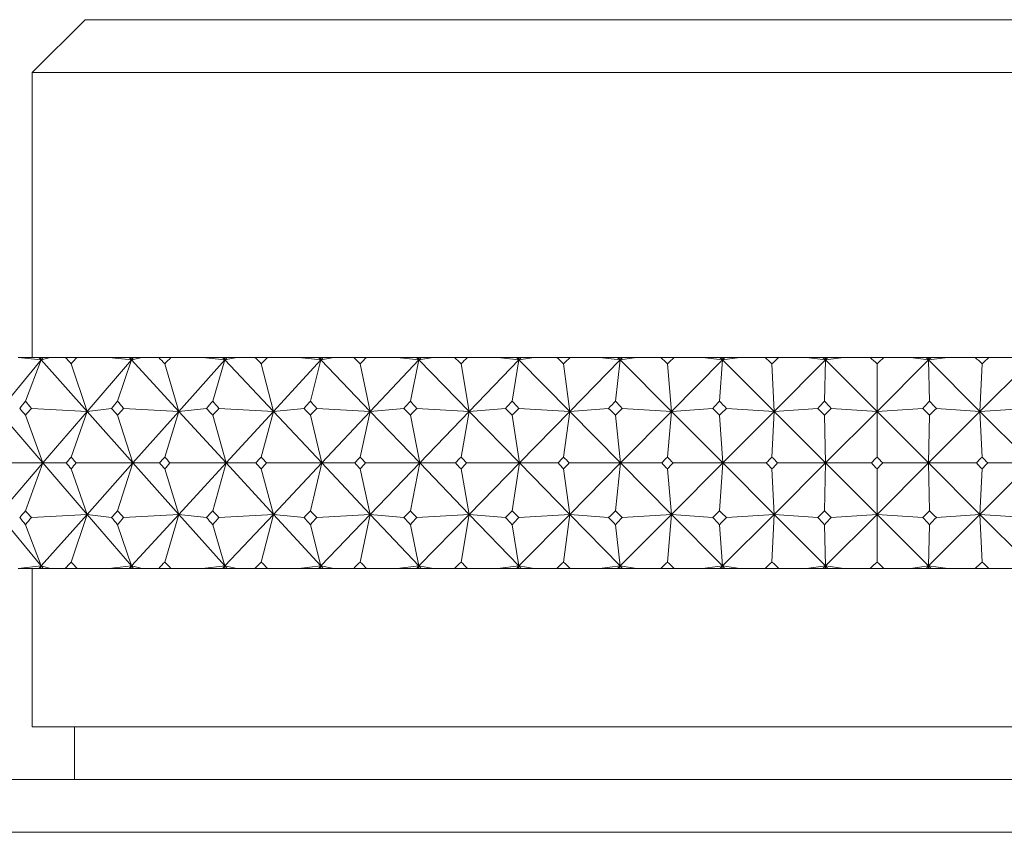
# Model space of a CAD drawing. Header units: inches. Extents: x 2.6 to 18.2, y 0.6 to 16.4.
# Tile 11 of 44: x 4.632 to 5.214, y 12.515 to 12.997. Entities that reach past the tile are written whole.
import ezdxf

# ---------------------------------------------------------------- set-up
doc = ezdxf.new("R2010")
doc.units = ezdxf.units.IN
doc.header["$MEASUREMENT"] = 0

msp = doc.modelspace()

# ---------------------------------------------------------------- linework, layer by layer
at = {"color": 7, "linetype": 'Continuous', "lineweight": 15}
for p, q in [((4.67025, 12.99667), (4.639, 12.96542)), ((4.67025, 12.99667), (4.80754, 12.99667)), ((4.80754, 12.99667), (5.60775, 12.99667)), ((4.639, 12.96542), (4.639, 12.79667)), ((4.78545, 12.96542), (4.639, 12.96542)), ((5.639, 12.96542), (4.78545, 12.96542)), ((4.64425, 12.79519), (4.61899, 12.76465)), ((4.63076, 12.79667), (4.64425, 12.79519)), ((4.64294, 12.79667), (4.63076, 12.79667)), ((4.64425, 12.79519), (4.63505, 12.77081)), ((4.64294, 12.79667), (4.64425, 12.79519)), ((4.64375, 12.79667), (4.64294, 12.79667)), ((4.64425, 12.79519), (4.64375, 12.79667)), ((4.64547, 12.79667), (4.64375, 12.79667)), ((4.64979, 12.79667), (4.64425, 12.79519)), ((4.64547, 12.79667), (4.64425, 12.79519)), ((4.64425, 12.79519), (4.67147, 12.76465)), ((4.64979, 12.79667), (4.64547, 12.79667)), ((4.65856, 12.79667), (4.64979, 12.79667)), ((4.65856, 12.79667), (4.66557, 12.79667)), ((4.67147, 12.76465), (4.66206, 12.79286)), ((4.68436, 12.79667), (4.66557, 12.79667)), ((4.69776, 12.79519), (4.67147, 12.76465)), ((4.68436, 12.79667), (4.69776, 12.79519)), ((4.69641, 12.79667), (4.68436, 12.79667)), ((4.69776, 12.79519), (4.68955, 12.77081)), ((4.69641, 12.79667), (4.69776, 12.79519)), ((4.69731, 12.79667), (4.69641, 12.79667)), ((4.69776, 12.79519), (4.69731, 12.79667)), ((4.69903, 12.79667), (4.69731, 12.79667)), ((4.70406, 12.79667), (4.69776, 12.79519)), ((4.69903, 12.79667), (4.69776, 12.79519)), ((4.69776, 12.79519), (4.72579, 12.76465)), ((4.70406, 12.79667), (4.69903, 12.79667)), ((4.71386, 12.79667), (4.70406, 12.79667)), ((4.71386, 12.79667), (4.7211, 12.79667)), ((4.72579, 12.76465), (4.71748, 12.79286)), ((4.73975, 12.79667), (4.7211, 12.79667)), ((4.75301, 12.79519), (4.72579, 12.76465)), ((4.73975, 12.79667), (4.75301, 12.79519)), ((4.75162, 12.79667), (4.73975, 12.79667)), ((4.75301, 12.79519), (4.74582, 12.77081)), ((4.75162, 12.79667), (4.75301, 12.79519)), ((4.75261, 12.79667), (4.75162, 12.79667)), ((4.75301, 12.79519), (4.75261, 12.79667)), ((4.75432, 12.79667), (4.75261, 12.79667)), ((4.76005, 12.79667), (4.75301, 12.79519)), ((4.75432, 12.79667), (4.75301, 12.79519)), ((4.75301, 12.79519), (4.78174, 12.76465)), ((4.76005, 12.79667), (4.75432, 12.79667)), ((4.77084, 12.79667), (4.76005, 12.79667)), ((4.77084, 12.79667), (4.77828, 12.79667)), ((4.78174, 12.76465), (4.77456, 12.79286)), ((4.79672, 12.79667), (4.77828, 12.79667)), ((4.80977, 12.79519), (4.78174, 12.76465)), ((4.79672, 12.79667), (4.80977, 12.79519)), ((4.80836, 12.79667), (4.79672, 12.79667)), ((4.80977, 12.79519), (4.80365, 12.77081)), ((4.80836, 12.79667), (4.80977, 12.79519)), ((4.80944, 12.79667), (4.80836, 12.79667)), ((4.80977, 12.79519), (4.80944, 12.79667)), ((4.81113, 12.79667), (4.80944, 12.79667)), ((4.81753, 12.79667), (4.80977, 12.79519)), ((4.81113, 12.79667), (4.80977, 12.79519)), ((4.80977, 12.79519), (4.83911, 12.76465)), ((4.81753, 12.79667), (4.81113, 12.79667)), ((4.82927, 12.79667), (4.81753, 12.79667)), ((4.82927, 12.79667), (4.83688, 12.79667)), ((4.83911, 12.76465), (4.83307, 12.79286)), ((4.85504, 12.79667), (4.83688, 12.79667)), ((4.86784, 12.79519), (4.83911, 12.76465)), ((4.85504, 12.79667), (4.86784, 12.79519)), ((4.86641, 12.79667), (4.85504, 12.79667)), ((4.86784, 12.79519), (4.8628, 12.77081)), ((4.86641, 12.79667), (4.86784, 12.79519)), ((4.86757, 12.79667), (4.86641, 12.79667)), ((4.86784, 12.79519), (4.86757, 12.79667)), ((4.86923, 12.79667), (4.86757, 12.79667)), ((4.87628, 12.79667), (4.86784, 12.79519)), ((4.86923, 12.79667), (4.86784, 12.79519)), ((4.86784, 12.79519), (4.89765, 12.76465)), ((4.87628, 12.79667), (4.86923, 12.79667)), ((4.88892, 12.79667), (4.87628, 12.79667)), ((4.88892, 12.79667), (4.89667, 12.79667)), ((4.89765, 12.76465), (4.8928, 12.79286)), ((4.91449, 12.79667), (4.89667, 12.79667)), ((4.92698, 12.79519), (4.89765, 12.76465)), ((4.91449, 12.79667), (4.92698, 12.79519)), ((4.92553, 12.79667), (4.91449, 12.79667)), ((4.92698, 12.79519), (4.92304, 12.77081)), ((4.92553, 12.79667), (4.92698, 12.79519)), ((4.92677, 12.79667), (4.92553, 12.79667)), ((4.92698, 12.79519), (4.92677, 12.79667)), ((4.9284, 12.79667), (4.92677, 12.79667)), ((4.93607, 12.79667), (4.92698, 12.79519)), ((4.9284, 12.79667), (4.92698, 12.79519)), ((4.92698, 12.79519), (4.95715, 12.76465)), ((4.93607, 12.79667), (4.9284, 12.79667)), ((4.94956, 12.79667), (4.93607, 12.79667)), ((4.94956, 12.79667), (4.95742, 12.79667)), ((4.95715, 12.76465), (4.95349, 12.79286)), ((4.98696, 12.79519), (4.95715, 12.76465)), ((4.97481, 12.79667), (4.95742, 12.79667)), ((4.97481, 12.79667), (4.98696, 12.79519)), ((4.98549, 12.79667), (4.97481, 12.79667)), ((4.98696, 12.79519), (4.98413, 12.77081)), ((4.98549, 12.79667), (4.98696, 12.79519)), ((4.9868, 12.79667), (4.98549, 12.79667)), ((4.98696, 12.79519), (4.9868, 12.79667)), ((4.9884, 12.79667), (4.9868, 12.79667)), ((4.99666, 12.79667), (4.98696, 12.79519)), ((4.9884, 12.79667), (4.98696, 12.79519)), ((4.98696, 12.79519), (5.01737, 12.76465)), ((4.99666, 12.79667), (4.9884, 12.79667)), ((5.01095, 12.79667), (4.99666, 12.79667)), ((5.01095, 12.79667), (5.01889, 12.79667)), ((5.01737, 12.76465), (5.01492, 12.79286)), ((5.04753, 12.79519), (5.01737, 12.76465)), ((5.03579, 12.79667), (5.01889, 12.79667)), ((5.03579, 12.79667), (5.04753, 12.79519)), ((5.04606, 12.79667), (5.03579, 12.79667)), ((5.04753, 12.79519), (5.04583, 12.77081)), ((5.04606, 12.79667), (5.04753, 12.79519)), ((5.04744, 12.79667), (5.04606, 12.79667)), ((5.04753, 12.79519), (5.04744, 12.79667)), ((5.04899, 12.79667), (5.04744, 12.79667)), ((5.05781, 12.79667), (5.04753, 12.79519)), ((5.04899, 12.79667), (5.04753, 12.79519)), ((5.04753, 12.79519), (5.07806, 12.76465)), ((5.05781, 12.79667), (5.04899, 12.79667)), ((5.07284, 12.79667), (5.05781, 12.79667)), ((5.07284, 12.79667), (5.08083, 12.79667)), ((5.07806, 12.76465), (5.07684, 12.79286)), ((5.10847, 12.79519), (5.07806, 12.76465)), ((5.09717, 12.79667), (5.08083, 12.79667)), ((5.09717, 12.79667), (5.10847, 12.79519)), ((5.107, 12.79667), (5.09717, 12.79667)), ((5.107, 12.79667), (5.10847, 12.79519)), ((5.10844, 12.79667), (5.107, 12.79667)), ((5.10847, 12.79519), (5.1079, 12.77081)), ((5.10847, 12.79519), (5.10844, 12.79667)), ((5.10994, 12.79667), (5.10844, 12.79667)), ((5.11928, 12.79667), (5.10847, 12.79519)), ((5.10994, 12.79667), (5.10847, 12.79519)), ((5.10847, 12.79519), (5.139, 12.76465)), ((5.11928, 12.79667), (5.10994, 12.79667)), ((5.135, 12.79667), (5.11928, 12.79667)), ((5.135, 12.79667), (5.143, 12.79667)), ((5.16953, 12.79519), (5.139, 12.76465)), ((5.139, 12.76465), (5.139, 12.79286)), ((5.15872, 12.79667), (5.143, 12.79667)), ((5.15872, 12.79667), (5.16953, 12.79519)), ((5.16806, 12.79667), (5.15872, 12.79667)), ((5.16806, 12.79667), (5.16953, 12.79519)), ((5.16956, 12.79667), (5.16806, 12.79667)), ((5.18083, 12.79667), (5.16953, 12.79519)), ((5.171, 12.79667), (5.16953, 12.79519)), ((5.16953, 12.79519), (5.16956, 12.79667)), ((5.16953, 12.79519), (5.19994, 12.76465)), ((5.16953, 12.79519), (5.1701, 12.77081)), ((5.171, 12.79667), (5.16956, 12.79667)), ((5.18083, 12.79667), (5.171, 12.79667)), ((5.19717, 12.79667), (5.18083, 12.79667)), ((5.19717, 12.79667), (5.20516, 12.79667)), ((5.23047, 12.79519), (5.19994, 12.76465)), ((5.19994, 12.76465), (5.20116, 12.79286)), ((5.22019, 12.79667), (5.20516, 12.79667)), ((4.61899, 12.76465), (4.64523, 12.73417)), ((4.64523, 12.73417), (4.63505, 12.76245)), ((4.63851, 12.76645), (4.67147, 12.76465)), ((4.67147, 12.76465), (4.64523, 12.73417)), ((4.67147, 12.76465), (4.66206, 12.73767)), ((4.68598, 12.76645), (4.67147, 12.76465)), ((4.67147, 12.76465), (4.69863, 12.73417)), ((4.69863, 12.73417), (4.68955, 12.76245)), ((4.69313, 12.76645), (4.72579, 12.76465)), ((4.72579, 12.76465), (4.69863, 12.73417)), ((4.72579, 12.76465), (4.71748, 12.73767)), ((4.74214, 12.76645), (4.72579, 12.76465)), ((4.72579, 12.76465), (4.75377, 12.73417)), ((4.75377, 12.73417), (4.74582, 12.76245)), ((4.74951, 12.76645), (4.78174, 12.76465)), ((4.78174, 12.76465), (4.75377, 12.73417)), ((4.78174, 12.76465), (4.77456, 12.73767)), ((4.79987, 12.76645), (4.78174, 12.76465)), ((4.78174, 12.76465), (4.81042, 12.73417)), ((4.81042, 12.73417), (4.80365, 12.76245)), ((4.80743, 12.76645), (4.83911, 12.76465)), ((4.83911, 12.76465), (4.81042, 12.73417)), ((4.83911, 12.76465), (4.83307, 12.73767)), ((4.85895, 12.76645), (4.83911, 12.76465)), ((4.83911, 12.76465), (4.86838, 12.73417)), ((4.86838, 12.73417), (4.8628, 12.76245)), ((4.86666, 12.76645), (4.89765, 12.76465)), ((4.89765, 12.76465), (4.86838, 12.73417)), ((4.89765, 12.76465), (4.8928, 12.73767)), ((4.91912, 12.76645), (4.89765, 12.76465)), ((4.89765, 12.76465), (4.9274, 12.73417)), ((4.9274, 12.73417), (4.92304, 12.76245)), ((4.92696, 12.76645), (4.95715, 12.76465)), ((4.95715, 12.76465), (4.9274, 12.73417)), ((4.95715, 12.76465), (4.95349, 12.73767)), ((4.98017, 12.76645), (4.95715, 12.76465)), ((4.95715, 12.76465), (4.98726, 12.73417)), ((4.98726, 12.73417), (4.98413, 12.76245)), ((5.01737, 12.76465), (4.98726, 12.73417)), ((4.9881, 12.76645), (5.01737, 12.76465)), ((5.01737, 12.76465), (5.01492, 12.73767)), ((5.04184, 12.76645), (5.01737, 12.76465)), ((5.01737, 12.76465), (5.04772, 12.73417)), ((5.04772, 12.73417), (5.04583, 12.76245)), ((5.07806, 12.76465), (5.04772, 12.73417)), ((5.04983, 12.76645), (5.07806, 12.76465)), ((5.07806, 12.76465), (5.07684, 12.73767)), ((5.10389, 12.76645), (5.07806, 12.76465)), ((5.07806, 12.76465), (5.10853, 12.73417)), ((5.10853, 12.73417), (5.1079, 12.76245)), ((5.139, 12.76465), (5.10853, 12.73417)), ((5.11192, 12.76645), (5.139, 12.76465)), ((5.16608, 12.76645), (5.139, 12.76465)), ((5.139, 12.76465), (5.16947, 12.73417)), ((5.139, 12.76465), (5.139, 12.73767)), ((5.19994, 12.76465), (5.16947, 12.73417)), ((5.16947, 12.73417), (5.1701, 12.76245)), ((5.17411, 12.76645), (5.19994, 12.76465)), ((5.22817, 12.76645), (5.19994, 12.76465)), ((5.19994, 12.76465), (5.20116, 12.73767)), ((5.19994, 12.76465), (5.23029, 12.73417)), ((4.64523, 12.73417), (4.61137, 12.73417)), ((4.61899, 12.70368), (4.64523, 12.73417)), ((4.64523, 12.73417), (4.63505, 12.70588)), ((4.67147, 12.70368), (4.64523, 12.73417)), ((4.64523, 12.73417), (4.65912, 12.73417)), ((4.69863, 12.73417), (4.66501, 12.73417)), ((4.67147, 12.70368), (4.69863, 12.73417)), ((4.69863, 12.73417), (4.68955, 12.70588)), ((4.72579, 12.70368), (4.69863, 12.73417)), ((4.69863, 12.73417), (4.71444, 12.73417)), ((4.75377, 12.73417), (4.72052, 12.73417)), ((4.72579, 12.70368), (4.75377, 12.73417)), ((4.75377, 12.73417), (4.74582, 12.70588)), ((4.78174, 12.70368), (4.75377, 12.73417)), ((4.75377, 12.73417), (4.77143, 12.73417)), ((4.81042, 12.73417), (4.77769, 12.73417)), ((4.78174, 12.70368), (4.81042, 12.73417)), ((4.81042, 12.73417), (4.80365, 12.70588)), ((4.83911, 12.70368), (4.81042, 12.73417)), ((4.81042, 12.73417), (4.82988, 12.73417)), ((4.86838, 12.73417), (4.83627, 12.73417)), ((4.83911, 12.70368), (4.86838, 12.73417)), ((4.86838, 12.73417), (4.8628, 12.70588)), ((4.89765, 12.70368), (4.86838, 12.73417)), ((4.86838, 12.73417), (4.88954, 12.73417)), ((4.9274, 12.73417), (4.89606, 12.73417)), ((4.89765, 12.70368), (4.9274, 12.73417)), ((4.9274, 12.73417), (4.92304, 12.70588)), ((4.95715, 12.70368), (4.9274, 12.73417)), ((4.9274, 12.73417), (4.95019, 12.73417)), ((4.98726, 12.73417), (4.9568, 12.73417)), ((4.95715, 12.70368), (4.98726, 12.73417)), ((4.98726, 12.73417), (4.98413, 12.70588)), ((5.01737, 12.70368), (4.98726, 12.73417)), ((4.98726, 12.73417), (5.01158, 12.73417)), ((5.01737, 12.70368), (5.04772, 12.73417)), ((5.04772, 12.73417), (5.01826, 12.73417)), ((5.04772, 12.73417), (5.04583, 12.70588)), ((5.07806, 12.70368), (5.04772, 12.73417)), ((5.04772, 12.73417), (5.07348, 12.73417)), ((5.07806, 12.70368), (5.10853, 12.73417)), ((5.10853, 12.73417), (5.08019, 12.73417)), ((5.10853, 12.73417), (5.1079, 12.70588)), ((5.139, 12.70368), (5.10853, 12.73417)), ((5.10853, 12.73417), (5.13564, 12.73417)), ((5.139, 12.70368), (5.16947, 12.73417)), ((5.16947, 12.73417), (5.14236, 12.73417)), ((5.16947, 12.73417), (5.1701, 12.70588)), ((5.19994, 12.70368), (5.16947, 12.73417)), ((5.16947, 12.73417), (5.19781, 12.73417)), ((5.19994, 12.70368), (5.23029, 12.73417)), ((5.23029, 12.73417), (5.20452, 12.73417)), ((4.66206, 12.73066), (4.67147, 12.70368)), ((4.71748, 12.73066), (4.72579, 12.70368)), ((4.77456, 12.73066), (4.78174, 12.70368)), ((4.83307, 12.73066), (4.83911, 12.70368)), ((4.8928, 12.73066), (4.89765, 12.70368)), ((4.95349, 12.73066), (4.95715, 12.70368)), ((5.01492, 12.73066), (5.01737, 12.70368)), ((5.07684, 12.73066), (5.07806, 12.70368)), ((5.139, 12.73066), (5.139, 12.70368)), ((5.20116, 12.73066), (5.19994, 12.70368)), ((4.64425, 12.67314), (4.61899, 12.70368)), ((4.67147, 12.70368), (4.63851, 12.70188)), ((4.64425, 12.67314), (4.67147, 12.70368)), ((4.66206, 12.67548), (4.67147, 12.70368)), ((4.69776, 12.67314), (4.67147, 12.70368)), ((4.67147, 12.70368), (4.68598, 12.70188)), ((4.72579, 12.70368), (4.69313, 12.70188)), ((4.69776, 12.67314), (4.72579, 12.70368)), ((4.71748, 12.67548), (4.72579, 12.70368)), ((4.75301, 12.67314), (4.72579, 12.70368)), ((4.72579, 12.70368), (4.74214, 12.70188)), ((4.78174, 12.70368), (4.74951, 12.70188)), ((4.75301, 12.67314), (4.78174, 12.70368)), ((4.77456, 12.67548), (4.78174, 12.70368)), ((4.80977, 12.67314), (4.78174, 12.70368)), ((4.78174, 12.70368), (4.79987, 12.70188)), ((4.83911, 12.70368), (4.80743, 12.70188)), ((4.80977, 12.67314), (4.83911, 12.70368)), ((4.83307, 12.67548), (4.83911, 12.70368)), ((4.86784, 12.67314), (4.83911, 12.70368)), ((4.83911, 12.70368), (4.85895, 12.70188)), ((4.89765, 12.70368), (4.86666, 12.70188)), ((4.86784, 12.67314), (4.89765, 12.70368)), ((4.8928, 12.67548), (4.89765, 12.70368)), ((4.92698, 12.67314), (4.89765, 12.70368)), ((4.89765, 12.70368), (4.91912, 12.70188)), ((4.95715, 12.70368), (4.92696, 12.70188)), ((4.92698, 12.67314), (4.95715, 12.70368)), ((4.95349, 12.67548), (4.95715, 12.70368)), ((4.98696, 12.67314), (4.95715, 12.70368)), ((4.95715, 12.70368), (4.98017, 12.70188)), ((4.98696, 12.67314), (5.01737, 12.70368)), ((5.01737, 12.70368), (4.9881, 12.70188)), ((5.01492, 12.67548), (5.01737, 12.70368)), ((5.04753, 12.67314), (5.01737, 12.70368)), ((5.01737, 12.70368), (5.04184, 12.70188)), ((5.04753, 12.67314), (5.07806, 12.70368)), ((5.07806, 12.70368), (5.04983, 12.70188)), ((5.07684, 12.67548), (5.07806, 12.70368)), ((5.10847, 12.67314), (5.07806, 12.70368)), ((5.07806, 12.70368), (5.10389, 12.70188)), ((5.10847, 12.67314), (5.139, 12.70368)), ((5.139, 12.70368), (5.11192, 12.70188)), ((5.139, 12.67548), (5.139, 12.70368)), ((5.16953, 12.67314), (5.139, 12.70368)), ((5.139, 12.70368), (5.16608, 12.70188)), ((5.16953, 12.67314), (5.19994, 12.70368)), ((5.19994, 12.70368), (5.17411, 12.70188)), ((5.20116, 12.67548), (5.19994, 12.70368)), ((5.23047, 12.67314), (5.19994, 12.70368)), ((5.19994, 12.70368), (5.22817, 12.70188)), ((4.63505, 12.69752), (4.64425, 12.67314)), ((4.68955, 12.69752), (4.69776, 12.67314)), ((4.74582, 12.69752), (4.75301, 12.67314)), ((4.80365, 12.69752), (4.80977, 12.67314)), ((4.8628, 12.69752), (4.86784, 12.67314)), ((4.92304, 12.69752), (4.92698, 12.67314)), ((4.98413, 12.69752), (4.98696, 12.67314)), ((5.04583, 12.69752), (5.04753, 12.67314)), ((5.1079, 12.69752), (5.10847, 12.67314)), ((5.1701, 12.69752), (5.16953, 12.67314)), ((4.64425, 12.67314), (4.63076, 12.67167)), ((4.64294, 12.67167), (4.63076, 12.67167)), ((4.639, 12.67167), (4.639, 12.57792)), ((4.64294, 12.67167), (4.64425, 12.67314)), ((4.64375, 12.67167), (4.64294, 12.67167)), ((4.64375, 12.67167), (4.64425, 12.67314)), ((4.64547, 12.67167), (4.64375, 12.67167)), ((4.64425, 12.67314), (4.64979, 12.67167)), ((4.64547, 12.67167), (4.64425, 12.67314)), ((4.64979, 12.67167), (4.64547, 12.67167)), ((4.65856, 12.67167), (4.64979, 12.67167)), ((4.65856, 12.67167), (4.66557, 12.67167)), ((4.68436, 12.67167), (4.66557, 12.67167)), ((4.69776, 12.67314), (4.68436, 12.67167)), ((4.69641, 12.67167), (4.68436, 12.67167)), ((4.69641, 12.67167), (4.69776, 12.67314)), ((4.69731, 12.67167), (4.69641, 12.67167)), ((4.69731, 12.67167), (4.69776, 12.67314)), ((4.69903, 12.67167), (4.69731, 12.67167)), ((4.69776, 12.67314), (4.70406, 12.67167)), ((4.69903, 12.67167), (4.69776, 12.67314)), ((4.70406, 12.67167), (4.69903, 12.67167)), ((4.71386, 12.67167), (4.70406, 12.67167)), ((4.71386, 12.67167), (4.7211, 12.67167)), ((4.73975, 12.67167), (4.7211, 12.67167)), ((4.75301, 12.67314), (4.73975, 12.67167)), ((4.75162, 12.67167), (4.73975, 12.67167)), ((4.75162, 12.67167), (4.75301, 12.67314)), ((4.75261, 12.67167), (4.75162, 12.67167)), ((4.75261, 12.67167), (4.75301, 12.67314)), ((4.75432, 12.67167), (4.75261, 12.67167)), ((4.75301, 12.67314), (4.76005, 12.67167)), ((4.75432, 12.67167), (4.75301, 12.67314)), ((4.76005, 12.67167), (4.75432, 12.67167)), ((4.77084, 12.67167), (4.76005, 12.67167)), ((4.77084, 12.67167), (4.77828, 12.67167)), ((4.79672, 12.67167), (4.77828, 12.67167)), ((4.80977, 12.67314), (4.79672, 12.67167)), ((4.80836, 12.67167), (4.79672, 12.67167)), ((4.80836, 12.67167), (4.80977, 12.67314)), ((4.80944, 12.67167), (4.80836, 12.67167)), ((4.80944, 12.67167), (4.80977, 12.67314)), ((4.81113, 12.67167), (4.80944, 12.67167)), ((4.80977, 12.67314), (4.81753, 12.67167)), ((4.81113, 12.67167), (4.80977, 12.67314)), ((4.81753, 12.67167), (4.81113, 12.67167)), ((4.82927, 12.67167), (4.81753, 12.67167)), ((4.82927, 12.67167), (4.83688, 12.67167)), ((4.85504, 12.67167), (4.83688, 12.67167)), ((4.86784, 12.67314), (4.85504, 12.67167)), ((4.86641, 12.67167), (4.85504, 12.67167)), ((4.86641, 12.67167), (4.86784, 12.67314)), ((4.86757, 12.67167), (4.86641, 12.67167)), ((4.86757, 12.67167), (4.86784, 12.67314)), ((4.86923, 12.67167), (4.86757, 12.67167)), ((4.86784, 12.67314), (4.87628, 12.67167)), ((4.86923, 12.67167), (4.86784, 12.67314)), ((4.87628, 12.67167), (4.86923, 12.67167)), ((4.88892, 12.67167), (4.87628, 12.67167)), ((4.88892, 12.67167), (4.89667, 12.67167)), ((4.91449, 12.67167), (4.89667, 12.67167)), ((4.92698, 12.67314), (4.91449, 12.67167)), ((4.92553, 12.67167), (4.91449, 12.67167)), ((4.92553, 12.67167), (4.92698, 12.67314)), ((4.92677, 12.67167), (4.92553, 12.67167)), ((4.92677, 12.67167), (4.92698, 12.67314)), ((4.9284, 12.67167), (4.92677, 12.67167)), ((4.92698, 12.67314), (4.93607, 12.67167)), ((4.9284, 12.67167), (4.92698, 12.67314)), ((4.93607, 12.67167), (4.9284, 12.67167)), ((4.94956, 12.67167), (4.93607, 12.67167)), ((4.94956, 12.67167), (4.95742, 12.67167)), ((4.97481, 12.67167), (4.95742, 12.67167)), ((4.98696, 12.67314), (4.97481, 12.67167)), ((4.98549, 12.67167), (4.97481, 12.67167)), ((4.98549, 12.67167), (4.98696, 12.67314)), ((4.9868, 12.67167), (4.98549, 12.67167)), ((4.9868, 12.67167), (4.98696, 12.67314)), ((4.9884, 12.67167), (4.9868, 12.67167)), ((4.98696, 12.67314), (4.99666, 12.67167)), ((4.9884, 12.67167), (4.98696, 12.67314)), ((4.99666, 12.67167), (4.9884, 12.67167)), ((5.01095, 12.67167), (4.99666, 12.67167)), ((5.01095, 12.67167), (5.01889, 12.67167)), ((5.03579, 12.67167), (5.01889, 12.67167)), ((5.04753, 12.67314), (5.03579, 12.67167)), ((5.04606, 12.67167), (5.03579, 12.67167)), ((5.04606, 12.67167), (5.04753, 12.67314)), ((5.04744, 12.67167), (5.04606, 12.67167)), ((5.04744, 12.67167), (5.04753, 12.67314)), ((5.04899, 12.67167), (5.04744, 12.67167)), ((5.04753, 12.67314), (5.05781, 12.67167)), ((5.04899, 12.67167), (5.04753, 12.67314)), ((5.05781, 12.67167), (5.04899, 12.67167)), ((5.07284, 12.67167), (5.05781, 12.67167)), ((5.07284, 12.67167), (5.08083, 12.67167)), ((5.09717, 12.67167), (5.08083, 12.67167)), ((5.10847, 12.67314), (5.09717, 12.67167)), ((5.107, 12.67167), (5.09717, 12.67167)), ((5.107, 12.67167), (5.10847, 12.67314)), ((5.10844, 12.67167), (5.107, 12.67167)), ((5.10844, 12.67167), (5.10847, 12.67314)), ((5.10994, 12.67167), (5.10844, 12.67167)), ((5.10847, 12.67314), (5.11928, 12.67167)), ((5.10994, 12.67167), (5.10847, 12.67314)), ((5.11928, 12.67167), (5.10994, 12.67167)), ((5.135, 12.67167), (5.11928, 12.67167)), ((5.135, 12.67167), (5.143, 12.67167)), ((5.15872, 12.67167), (5.143, 12.67167)), ((5.16953, 12.67314), (5.15872, 12.67167)), ((5.16806, 12.67167), (5.15872, 12.67167)), ((5.16806, 12.67167), (5.16953, 12.67314)), ((5.16956, 12.67167), (5.16806, 12.67167)), ((5.16953, 12.67314), (5.18083, 12.67167)), ((5.171, 12.67167), (5.16953, 12.67314)), ((5.16956, 12.67167), (5.16953, 12.67314)), ((5.171, 12.67167), (5.16956, 12.67167)), ((5.18083, 12.67167), (5.171, 12.67167)), ((5.19717, 12.67167), (5.18083, 12.67167)), ((5.19717, 12.67167), (5.20516, 12.67167)), ((5.22019, 12.67167), (5.20516, 12.67167)), ((4.639, 12.57792), (5.639, 12.57792)), ((4.664, 12.57792), (4.664, 12.54667)), ((4.54238, 12.54667), (5.98275, 12.54667)), ((6.014, 12.51542), (4.52028, 12.51542))]:
    msp.add_line(p, q, dxfattribs=at)
for centre, major_axis, ratio, start_param, end_param in [((5.139, 11.36238), (-0.9228, 1.7037), 0.210446, 5.585625, 5.589667), ((5.139, 11.36238), (0.12007, 1.71335), 0.573551, 0.620194, 0.624236), ((5.139, 11.36238), (-0.90347, 1.7012), 0.237937, 5.573425, 5.577467), ((5.139, 11.36238), (0.20974, 1.71062), 0.565599, 0.64926, 0.653302), ((5.139, 11.36238), (-0.88136, 1.6987), 0.265438, 5.562262, 5.566303), ((5.139, 11.36238), (0.29485, 1.70694), 0.553664, 0.675371, 0.679413), ((5.139, 11.36238), (-0.85629, 1.69629), 0.292913, 5.552323, 5.556365), ((5.139, 11.36238), (0.37423, 1.70286), 0.538239, 0.69776, 0.701802), ((5.139, 11.36238), (-0.82804, 1.69409), 0.320308, 5.543822, 5.547864), ((5.139, 11.36238), (0.44726, 1.69889), 0.519874, 0.716042, 0.720083), ((5.139, 11.36238), (-0.79636, 1.69225), 0.347548, 5.537002, 5.541044), ((5.139, 11.36238), (0.51382, 1.69544), 0.499115, 0.730145, 0.734187), ((5.139, 11.36238), (-0.76095, 1.69088), 0.374531, 5.53214, 5.536181), ((5.139, 11.36238), (0.5741, 1.69277), 0.476461, 0.740228, 0.74427), ((5.139, 11.36238), (-0.72145, 1.69013), 0.401121, 5.529544, 5.533586), ((5.139, 11.36238), (0.62849, 1.691), 0.452348, 0.746587, 0.750629), ((5.139, 11.36238), (-0.67744, 1.69014), 0.427137, 5.52956, 5.533602), ((5.139, 11.36238), (0.67744, 1.69014), 0.427137, 0.749584, 0.753625), ((5.139, 11.36238), (-0.62849, 1.691), 0.452348, 5.532556, 5.536598), ((5.139, 11.36238), (0.72145, 1.69013), 0.401121, 0.749599, 0.753641), ((5.139, 14.10595), (0.95366, 1.7083), 0.155573, 3.90248, 3.906535), ((5.139, 14.10595), (-0.20974, 1.71062), 0.565599, 2.394043, 2.398099), ((5.139, 14.10595), (0.93949, 1.70609), 0.182987, 3.916274, 3.92033), ((5.139, 14.10595), (-0.29485, 1.70694), 0.553664, 2.367932, 2.371988), ((5.139, 14.10595), (0.9228, 1.7037), 0.210446, 3.929345, 3.933401), ((5.139, 14.10595), (-0.37423, 1.70286), 0.538239, 2.345543, 2.349599), ((5.139, 14.10595), (0.90347, 1.7012), 0.237937, 3.941545, 3.945601), ((5.139, 14.10595), (-0.44726, 1.69889), 0.519874, 2.327262, 2.331317), ((5.139, 14.10595), (0.88136, 1.6987), 0.265438, 3.952708, 3.956764), ((5.139, 14.10595), (-0.51382, 1.69544), 0.499115, 2.313158, 2.317214), ((5.139, 14.10595), (0.85629, 1.69629), 0.292913, 3.962647, 3.966703), ((5.139, 14.10595), (-0.5741, 1.69277), 0.476461, 2.303075, 2.307131), ((5.139, 14.10595), (0.82804, 1.69409), 0.320308, 3.971148, 3.975204), ((5.139, 14.10595), (-0.62849, 1.691), 0.452348, 2.296716, 2.300772), ((5.139, 14.10595), (0.79636, 1.69225), 0.347548, 3.977968, 3.982023), ((5.139, 14.10595), (-0.67744, 1.69014), 0.427137, 2.293719, 2.297775), ((5.139, 14.10595), (0.76095, 1.69088), 0.374531, 3.98283, 3.986886), ((5.139, 14.10595), (-0.72145, 1.69013), 0.401121, 2.293704, 2.29776), ((5.139, 14.10595), (0.72145, 1.69013), 0.401121, 3.985426, 3.989481), ((5.139, 14.10595), (-0.76095, 1.69088), 0.374531, 2.296299, 2.300355), ((5.139, 11.36238), (-0.93949, 1.70609), 0.182987, 5.56728, 5.571336), ((5.139, 11.36238), (0.12007, 1.71335), 0.573551, 0.651596, 0.655652), ((5.139, 11.36238), (-0.9228, 1.7037), 0.210446, 5.554209, 5.558265), ((5.139, 11.36238), (0.20974, 1.71062), 0.565599, 0.680662, 0.684718), ((5.139, 11.36238), (-0.90347, 1.7012), 0.237937, 5.542009, 5.546065), ((5.139, 11.36238), (0.29485, 1.70694), 0.553664, 0.706773, 0.710829), ((5.139, 11.36238), (-0.88136, 1.6987), 0.265438, 5.530846, 5.534902), ((5.139, 11.36238), (0.37423, 1.70286), 0.538239, 0.729162, 0.733218), ((5.139, 11.36238), (-0.85629, 1.69629), 0.292913, 5.520907, 5.524963), ((5.139, 11.36238), (0.44726, 1.69889), 0.519874, 0.747443, 0.751499), ((5.139, 11.36238), (-0.82804, 1.69409), 0.320308, 5.512406, 5.516462), ((5.139, 11.36238), (0.51382, 1.69544), 0.499115, 0.761547, 0.765603), ((5.139, 11.36238), (-0.79636, 1.69225), 0.347548, 5.505586, 5.509642), ((5.139, 11.36238), (0.5741, 1.69277), 0.476461, 0.77163, 0.775686), ((5.139, 11.36238), (-0.76095, 1.69088), 0.374531, 5.500724, 5.50478), ((5.139, 11.36238), (0.62849, 1.691), 0.452348, 0.777989, 0.782045), ((5.139, 11.36238), (-0.72145, 1.69013), 0.401121, 5.498128, 5.502184), ((5.139, 11.36238), (0.67744, 1.69014), 0.427137, 0.780986, 0.785041), ((5.139, 11.36238), (-0.67744, 1.69014), 0.427137, 5.498144, 5.5022), ((5.139, 11.36238), (0.72145, 1.69013), 0.401121, 0.781001, 0.785057), ((5.139, 14.10595), (0.93949, 1.70609), 0.182987, 3.885517, 3.888914), ((5.139, 11.36238), (-0.93949, 1.70609), 0.182987, 5.535864, 5.539261), ((5.139, 14.10595), (-0.20974, 1.71062), 0.565599, 2.425459, 2.428856), ((5.139, 11.36238), (0.20974, 1.71062), 0.565599, 0.712737, 0.716134), ((5.139, 14.10595), (0.9228, 1.7037), 0.210446, 3.898587, 3.901985), ((5.139, 11.36238), (-0.9228, 1.7037), 0.210446, 5.522793, 5.526191), ((5.139, 14.10595), (-0.29485, 1.70694), 0.553664, 2.399348, 2.402745), ((5.139, 11.36238), (0.29485, 1.70694), 0.553664, 0.738847, 0.742245), ((5.139, 14.10595), (0.90347, 1.7012), 0.237937, 3.910787, 3.914185), ((5.139, 11.36238), (-0.90347, 1.7012), 0.237937, 5.510593, 5.513991), ((5.139, 14.10595), (-0.37423, 1.70286), 0.538239, 2.376959, 2.380356), ((5.139, 11.36238), (0.37423, 1.70286), 0.538239, 0.761237, 0.764634), ((5.139, 14.10595), (0.88136, 1.6987), 0.265438, 3.921951, 3.925348), ((5.139, 11.36238), (-0.88136, 1.6987), 0.265438, 5.49943, 5.502827), ((5.139, 14.10595), (-0.44726, 1.69889), 0.519874, 2.358678, 2.362075), ((5.139, 11.36238), (0.44726, 1.69889), 0.519874, 0.779518, 0.782915), ((5.139, 14.10595), (0.85629, 1.69629), 0.292913, 3.93189, 3.935287), ((5.139, 11.36238), (-0.85629, 1.69629), 0.292913, 5.489491, 5.492888), ((5.139, 14.10595), (-0.51382, 1.69544), 0.499115, 2.344574, 2.347971), ((5.139, 11.36238), (0.51382, 1.69544), 0.499115, 0.793621, 0.797019), ((5.139, 14.10595), (0.82804, 1.69409), 0.320308, 3.94039, 3.943788), ((5.139, 11.36238), (-0.82804, 1.69409), 0.320308, 5.48099, 5.484387), ((5.139, 14.10595), (-0.5741, 1.69277), 0.476461, 2.334491, 2.337888), ((5.139, 11.36238), (0.5741, 1.69277), 0.476461, 0.803705, 0.807102), ((5.139, 14.10595), (0.79636, 1.69225), 0.347548, 3.94721, 3.950607), ((5.139, 11.36238), (-0.79636, 1.69225), 0.347548, 5.47417, 5.477568), ((5.139, 14.10595), (-0.62849, 1.691), 0.452348, 2.328132, 2.331529), ((5.139, 11.36238), (0.62849, 1.691), 0.452348, 0.810063, 0.813461), ((5.139, 14.10595), (0.76095, 1.69088), 0.374531, 3.952073, 3.95547), ((5.139, 11.36238), (-0.76095, 1.69088), 0.374531, 5.469308, 5.472705), ((5.139, 14.10595), (-0.67744, 1.69014), 0.427137, 2.325135, 2.328533), ((5.139, 11.36238), (0.67744, 1.69014), 0.427137, 0.81306, 0.816457), ((5.139, 14.10595), (0.72145, 1.69013), 0.401121, 3.954668, 3.958065), ((5.139, 11.36238), (-0.72145, 1.69013), 0.401121, 5.466712, 5.47011), ((5.139, 14.10595), (-0.72145, 1.69013), 0.401121, 2.32512, 2.328517), ((5.139, 11.36238), (0.72145, 1.69013), 0.401121, 0.813075, 0.816473), ((5.139, 14.10595), (0.67744, 1.69014), 0.427137, 3.954653, 3.95805), ((5.139, 11.36238), (-0.67744, 1.69014), 0.427137, 5.466728, 5.470125), ((5.139, 14.10595), (-0.76095, 1.69088), 0.374531, 2.327715, 2.331113), ((5.139, 11.36238), (0.76095, 1.69088), 0.374531, 0.81048, 0.813877), ((5.139, 14.10595), (0.93949, 1.70609), 0.182987, 3.853442, 3.857498), ((5.139, 14.10595), (-0.12007, 1.71335), 0.573551, 2.485941, 2.489997), ((5.139, 14.10595), (0.9228, 1.7037), 0.210446, 3.866513, 3.870569), ((5.139, 14.10595), (-0.20974, 1.71062), 0.565599, 2.456874, 2.46093), ((5.139, 14.10595), (0.90347, 1.7012), 0.237937, 3.878713, 3.882769), ((5.139, 14.10595), (-0.29485, 1.70694), 0.553664, 2.430764, 2.43482), ((5.139, 14.10595), (0.88136, 1.6987), 0.265438, 3.889876, 3.893932), ((5.139, 14.10595), (-0.37423, 1.70286), 0.538239, 2.408374, 2.41243), ((5.139, 14.10595), (0.85629, 1.69629), 0.292913, 3.899815, 3.903871), ((5.139, 14.10595), (-0.44726, 1.69889), 0.519874, 2.390093, 2.394149), ((5.139, 14.10595), (0.82804, 1.69409), 0.320308, 3.908316, 3.912372), ((5.139, 14.10595), (-0.51382, 1.69544), 0.499115, 2.37599, 2.380046), ((5.139, 14.10595), (0.79636, 1.69225), 0.347548, 3.915136, 3.919192), ((5.139, 14.10595), (-0.5741, 1.69277), 0.476461, 2.365907, 2.369962), ((5.139, 14.10595), (0.76095, 1.69088), 0.374531, 3.919998, 3.924054), ((5.139, 14.10595), (-0.62849, 1.691), 0.452348, 2.359548, 2.363604), ((5.139, 14.10595), (0.72145, 1.69013), 0.401121, 3.922594, 3.92665), ((5.139, 14.10595), (-0.67744, 1.69014), 0.427137, 2.356551, 2.360607), ((5.139, 14.10595), (0.67744, 1.69014), 0.427137, 3.922578, 3.926634), ((5.139, 14.10595), (-0.72145, 1.69013), 0.401121, 2.356536, 2.360592), ((5.139, 11.36238), (-0.95366, 1.7083), 0.155573, 5.518242, 5.522298), ((5.139, 11.36238), (0.20974, 1.71062), 0.565599, 0.743494, 0.74755), ((5.139, 11.36238), (-0.93949, 1.70609), 0.182987, 5.504448, 5.508504), ((5.139, 11.36238), (0.29485, 1.70694), 0.553664, 0.769605, 0.773661), ((5.139, 11.36238), (-0.9228, 1.7037), 0.210446, 5.491377, 5.495433), ((5.139, 11.36238), (0.37423, 1.70286), 0.538239, 0.791994, 0.79605), ((5.139, 11.36238), (-0.90347, 1.7012), 0.237937, 5.479177, 5.483233), ((5.139, 11.36238), (0.44726, 1.69889), 0.519874, 0.810275, 0.814331), ((5.139, 11.36238), (-0.88136, 1.6987), 0.265438, 5.468014, 5.47207), ((5.139, 11.36238), (0.51382, 1.69544), 0.499115, 0.824379, 0.828435), ((5.139, 11.36238), (-0.85629, 1.69629), 0.292913, 5.458075, 5.462131), ((5.139, 11.36238), (0.5741, 1.69277), 0.476461, 0.834462, 0.838518), ((5.139, 11.36238), (-0.82804, 1.69409), 0.320308, 5.449574, 5.45363), ((5.139, 11.36238), (0.62849, 1.691), 0.452348, 0.840821, 0.844877), ((5.139, 11.36238), (-0.79636, 1.69225), 0.347548, 5.442755, 5.44681), ((5.139, 11.36238), (0.67744, 1.69014), 0.427137, 0.843817, 0.847873), ((5.139, 11.36238), (-0.76095, 1.69088), 0.374531, 5.437892, 5.441948), ((5.139, 11.36238), (0.72145, 1.69013), 0.401121, 0.843833, 0.847889), ((5.139, 11.36238), (-0.72145, 1.69013), 0.401121, 5.435297, 5.439352), ((5.139, 11.36238), (0.76095, 1.69088), 0.374531, 0.841238, 0.845293), ((5.139, 14.10595), (0.9228, 1.7037), 0.210446, 3.835111, 3.839153), ((5.139, 14.10595), (-0.12007, 1.71335), 0.573551, 2.517357, 2.521399), ((5.139, 14.10595), (0.90347, 1.7012), 0.237937, 3.847311, 3.851353), ((5.139, 14.10595), (-0.20974, 1.71062), 0.565599, 2.48829, 2.492332), ((5.139, 14.10595), (0.88136, 1.6987), 0.265438, 3.858475, 3.862516), ((5.139, 14.10595), (-0.29485, 1.70694), 0.553664, 2.46218, 2.466222), ((5.139, 14.10595), (0.85629, 1.69629), 0.292913, 3.868413, 3.872455), ((5.139, 14.10595), (-0.37423, 1.70286), 0.538239, 2.43979, 2.443832), ((5.139, 14.10595), (0.82804, 1.69409), 0.320308, 3.876914, 3.880956), ((5.139, 14.10595), (-0.44726, 1.69889), 0.519874, 2.421509, 2.425551), ((5.139, 14.10595), (0.79636, 1.69225), 0.347548, 3.883734, 3.887776), ((5.139, 14.10595), (-0.51382, 1.69544), 0.499115, 2.407406, 2.411448), ((5.139, 14.10595), (0.76095, 1.69088), 0.374531, 3.888597, 3.892638), ((5.139, 14.10595), (-0.5741, 1.69277), 0.476461, 2.397322, 2.401364), ((5.139, 14.10595), (0.72145, 1.69013), 0.401121, 3.891192, 3.895234), ((5.139, 14.10595), (-0.62849, 1.691), 0.452348, 2.390964, 2.395005), ((5.139, 14.10595), (0.67744, 1.69014), 0.427137, 3.891176, 3.895218), ((5.139, 14.10595), (-0.67744, 1.69014), 0.427137, 2.387967, 2.392009), ((5.139, 14.10595), (0.62849, 1.691), 0.452348, 3.88818, 3.892222), ((5.139, 14.10595), (-0.72145, 1.69013), 0.401121, 2.387952, 2.391993)]:
    msp.add_ellipse(centre, major_axis=major_axis, ratio=ratio, start_param=start_param, end_param=end_param, dxfattribs=at)

doc.saveas('drawing.dxf')
